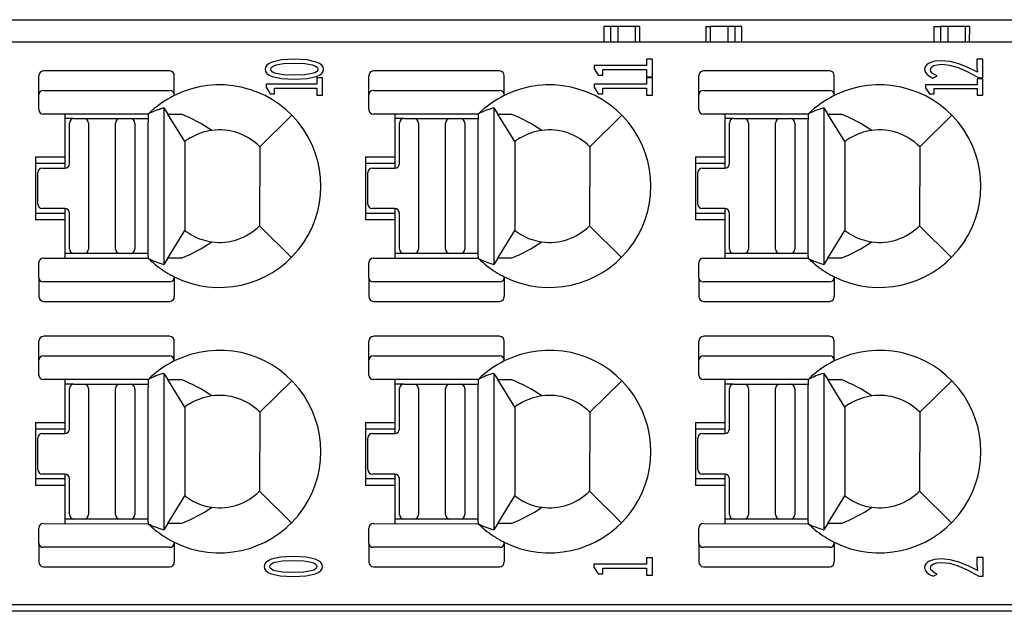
# Model space of a CAD drawing. Header units: millimetres. Extents: x 0 to 427, y 0 to 299.
# Tile 5 of 34: x 136 to 158, y 51 to 64. Entities that reach past the tile are written whole.
import ezdxf

# ---------------------------------------------------------------- set-up
doc = ezdxf.new("R2010")
doc.units = ezdxf.units.MM
doc.header["$MEASUREMENT"] = 0
doc.layers.add('Layer0000', color=7, linetype='Continuous', lineweight=25)
doc.layers.add('LAYER_1', color=7, linetype='Continuous')

msp = doc.modelspace()

# ---------------------------------------------------------------- linework, layer by layer
at = {"layer": 'Layer0000', "color": 7, "linetype": 'Continuous', "lineweight": 25}
for p, q in [((131.338, 64.077), (202.184, 64.077)), ((149.596, 63.927), (149.445, 63.927)), ((149.445, 63.927), (149.445, 63.577)), ((149.759, 63.927), (149.596, 63.927)), ((149.596, 63.927), (149.596, 63.577)), ((150.152, 63.927), (149.759, 63.927)), ((149.759, 63.927), (149.759, 63.577)), ((150.152, 63.577), (150.152, 63.927)), ((150.245, 63.927), (150.152, 63.927)), ((150.245, 63.577), (150.245, 63.927)), ((151.716, 63.927), (151.809, 63.927)), ((151.716, 63.927), (151.716, 63.577)), ((152.203, 63.927), (151.809, 63.927)), ((151.809, 63.927), (151.809, 63.577)), ((152.365, 63.927), (152.203, 63.927)), ((152.203, 63.927), (152.203, 63.577)), ((152.365, 63.577), (152.365, 63.927)), ((152.516, 63.927), (152.365, 63.927)), ((152.516, 63.577), (152.516, 63.927)), ((156.775, 63.927), (156.926, 63.927)), ((156.775, 63.927), (156.778, 63.577)), ((156.926, 63.927), (156.928, 63.577)), ((157.089, 63.927), (156.926, 63.927)), ((157.089, 63.927), (157.089, 63.577)), ((157.482, 63.927), (157.089, 63.927)), ((157.479, 63.577), (157.482, 63.927)), ((157.575, 63.927), (157.482, 63.927)), ((157.572, 63.577), (157.575, 63.927)), ((202.184, 63.577), (131.338, 63.577)), ((136.899, 62.413), (136.899, 62.829)), ((139.807, 62.939), (136.999, 62.939)), ((139.907, 62.413), (139.907, 62.829)), ((144.229, 62.413), (144.229, 62.829)), ((147.137, 62.939), (144.329, 62.939)), ((147.237, 62.413), (147.237, 62.829)), ((151.559, 62.413), (151.559, 62.829)), ((154.467, 62.939), (151.659, 62.939)), ((154.567, 62.413), (154.567, 62.829)), ((136.899, 62.077), (136.899, 62.413)), ((136.999, 62.504), (139.807, 62.504)), ((139.907, 62.413), (139.907, 62.392)), ((144.229, 62.077), (144.229, 62.413)), ((144.329, 62.504), (147.137, 62.504)), ((147.237, 62.413), (147.237, 62.392)), ((151.559, 62.077), (151.559, 62.413)), ((151.659, 62.504), (154.467, 62.504)), ((154.567, 62.413), (154.567, 62.392)), ((139.676, 62.115), (139.761, 61.978)), ((139.676, 62.115), (139.676, 58.639)), ((147.006, 62.115), (147.091, 61.978)), ((147.006, 62.115), (147.006, 58.639)), ((154.336, 62.115), (154.421, 61.978)), ((154.336, 62.115), (154.336, 58.639)), ((139.332, 61.98), (136.999, 61.977)), ((137.476, 61.977), (137.476, 61.027)), ((139.761, 61.978), (140.059, 61.978)), ((140.138, 61.368), (139.761, 61.978)), ((141.805, 61.252), (142.52, 61.951)), ((146.662, 61.98), (144.329, 61.977)), ((144.806, 61.977), (144.806, 61.027)), ((147.091, 61.978), (147.389, 61.978)), ((147.468, 61.368), (147.091, 61.978)), ((149.135, 61.252), (149.85, 61.951)), ((153.992, 61.98), (151.659, 61.977)), ((152.136, 61.977), (152.136, 61.027)), ((154.421, 61.978), (154.719, 61.978)), ((154.798, 61.368), (154.421, 61.978)), ((156.465, 61.252), (157.18, 61.951)), ((137.662, 61.877), (137.476, 61.877)), ((137.576, 60.878), (137.576, 61.778)), ((137.676, 61.878), (137.901, 61.878)), ((137.901, 61.878), (138.701, 61.878)), ((138.001, 61.778), (138.001, 58.978)), ((138.601, 58.978), (138.601, 61.778)), ((138.701, 61.878), (138.931, 61.878)), ((138.931, 61.878), (138.924, 61.878)), ((138.95, 61.878), (139.331, 61.878)), ((139.031, 61.778), (139.031, 58.978)), ((139.33, 58.818), (139.33, 61.777)), ((144.992, 61.877), (144.806, 61.877)), ((144.906, 60.878), (144.906, 61.778)), ((145.006, 61.878), (145.231, 61.878)), ((145.231, 61.878), (146.031, 61.878)), ((145.331, 61.778), (145.331, 58.978)), ((145.931, 58.978), (145.931, 61.778)), ((146.031, 61.878), (146.261, 61.878)), ((146.261, 61.878), (146.254, 61.878)), ((146.28, 61.878), (146.661, 61.878)), ((146.361, 61.778), (146.361, 58.978)), ((146.66, 58.818), (146.66, 61.777)), ((152.322, 61.877), (152.136, 61.877)), ((152.236, 60.878), (152.236, 61.778)), ((152.336, 61.878), (152.561, 61.878)), ((152.561, 61.878), (153.361, 61.878)), ((152.661, 61.778), (152.661, 58.978)), ((153.261, 58.978), (153.261, 61.778)), ((153.361, 61.878), (153.591, 61.878)), ((153.591, 61.878), (153.584, 61.878)), ((153.61, 61.878), (153.991, 61.878)), ((153.691, 61.778), (153.691, 58.978)), ((153.99, 58.818), (153.99, 61.777)), ((140.14, 61.365), (140.142, 59.393)), ((140.255, 61.44), (140.241, 61.44)), ((141.805, 61.252), (141.799, 59.497)), ((147.47, 61.365), (147.472, 59.393)), ((147.585, 61.44), (147.571, 61.44)), ((149.135, 61.252), (149.129, 59.497)), ((154.8, 61.365), (154.802, 59.393)), ((154.915, 61.44), (154.901, 61.44)), ((156.465, 61.252), (156.459, 59.497)), ((136.826, 61.027), (136.826, 59.627)), ((136.826, 61.027), (137.476, 61.027)), ((137.476, 61.027), (137.476, 60.877)), ((144.156, 61.027), (144.156, 59.627)), ((144.156, 61.027), (144.806, 61.027)), ((144.806, 61.027), (144.806, 60.877)), ((151.486, 61.027), (151.486, 59.627)), ((151.486, 61.027), (152.136, 61.027)), ((152.136, 61.027), (152.136, 60.877)), ((137.476, 60.877), (136.826, 60.877)), ((137.476, 60.877), (137.476, 60.778)), ((144.806, 60.877), (144.156, 60.877)), ((144.806, 60.877), (144.806, 60.778)), ((152.136, 60.877), (151.486, 60.877)), ((152.136, 60.877), (152.136, 60.778)), ((136.876, 59.978), (136.876, 60.678)), ((136.976, 60.778), (137.476, 60.778)), ((144.206, 59.978), (144.206, 60.678)), ((144.306, 60.778), (144.806, 60.778)), ((151.536, 59.978), (151.536, 60.678)), ((151.636, 60.778), (152.136, 60.778)), ((136.826, 59.777), (137.476, 59.777)), ((137.476, 59.878), (136.976, 59.878)), ((137.476, 59.878), (137.476, 59.777)), ((137.476, 59.777), (137.476, 59.627)), ((137.576, 58.978), (137.576, 59.778)), ((144.156, 59.777), (144.806, 59.777)), ((144.806, 59.878), (144.306, 59.878)), ((144.806, 59.878), (144.806, 59.777)), ((144.806, 59.777), (144.806, 59.627)), ((144.906, 58.978), (144.906, 59.778)), ((151.486, 59.777), (152.136, 59.777)), ((152.136, 59.878), (151.636, 59.878)), ((152.136, 59.878), (152.136, 59.777)), ((152.136, 59.777), (152.136, 59.627)), ((152.236, 58.978), (152.236, 59.778)), ((137.476, 59.627), (136.826, 59.627)), ((137.476, 59.627), (137.476, 58.777)), ((141.799, 59.497), (142.51, 58.793)), ((144.806, 59.627), (144.156, 59.627)), ((144.806, 59.627), (144.806, 58.777)), ((149.129, 59.497), (149.84, 58.793)), ((152.136, 59.627), (151.486, 59.627)), ((152.136, 59.627), (152.136, 58.777)), ((156.459, 59.497), (157.17, 58.793)), ((139.761, 58.776), (140.141, 59.391)), ((147.091, 58.776), (147.471, 59.391)), ((154.421, 58.776), (154.801, 59.391)), ((137.676, 58.878), (137.476, 58.878)), ((137.901, 58.878), (137.676, 58.878)), ((138.701, 58.878), (137.901, 58.878)), ((138.931, 58.878), (138.701, 58.878)), ((139.33, 58.878), (138.95, 58.878)), ((139.03, 58.97), (139.03, 58.972)), ((145.006, 58.878), (144.806, 58.878)), ((145.231, 58.878), (145.006, 58.878)), ((146.031, 58.878), (145.231, 58.878)), ((146.261, 58.878), (146.031, 58.878)), ((146.66, 58.878), (146.28, 58.878)), ((146.36, 58.97), (146.36, 58.972)), ((152.336, 58.878), (152.136, 58.878)), ((152.561, 58.878), (152.336, 58.878)), ((153.361, 58.878), (152.561, 58.878)), ((153.591, 58.878), (153.361, 58.878)), ((153.99, 58.878), (153.61, 58.878)), ((153.69, 58.97), (153.69, 58.972)), ((136.899, 58.341), (136.899, 58.677)), ((136.999, 58.777), (139.331, 58.775)), ((139.761, 58.776), (139.676, 58.639)), ((140.059, 58.776), (139.761, 58.776)), ((144.229, 58.341), (144.229, 58.677)), ((144.329, 58.777), (146.661, 58.775)), ((147.091, 58.776), (147.006, 58.639)), ((147.389, 58.776), (147.091, 58.776)), ((151.559, 58.341), (151.559, 58.677)), ((151.659, 58.777), (153.991, 58.775)), ((154.421, 58.776), (154.336, 58.639)), ((154.719, 58.776), (154.421, 58.776)), ((136.899, 58.341), (136.899, 57.925)), ((139.807, 58.25), (136.999, 58.25)), ((139.907, 58.362), (139.907, 58.341)), ((139.907, 58.341), (139.907, 57.925)), ((144.229, 58.341), (144.229, 57.925)), ((147.137, 58.25), (144.329, 58.25)), ((147.237, 58.362), (147.237, 58.341)), ((147.237, 58.341), (147.237, 57.925)), ((151.559, 58.341), (151.559, 57.925)), ((154.467, 58.25), (151.659, 58.25)), ((154.567, 58.362), (154.567, 58.341)), ((154.567, 58.341), (154.567, 57.925)), ((136.999, 57.815), (139.807, 57.815)), ((144.329, 57.815), (147.137, 57.815)), ((151.659, 57.815), (154.467, 57.815)), ((136.899, 56.513), (136.899, 56.929)), ((139.807, 57.039), (136.999, 57.039)), ((139.907, 56.513), (139.907, 56.929)), ((144.229, 56.513), (144.229, 56.929)), ((147.137, 57.039), (144.329, 57.039)), ((147.237, 56.513), (147.237, 56.929)), ((151.559, 56.513), (151.559, 56.929)), ((154.467, 57.039), (151.659, 57.039)), ((154.567, 56.513), (154.567, 56.929)), ((136.899, 56.177), (136.899, 56.513)), ((136.999, 56.604), (139.807, 56.604)), ((139.907, 56.513), (139.907, 56.492)), ((144.229, 56.177), (144.229, 56.513)), ((144.329, 56.604), (147.137, 56.604)), ((147.237, 56.513), (147.237, 56.492)), ((151.559, 56.177), (151.559, 56.513)), ((151.659, 56.604), (154.467, 56.604)), ((154.567, 56.513), (154.567, 56.492)), ((139.676, 56.215), (139.761, 56.078)), ((139.676, 56.215), (139.676, 52.739)), ((147.006, 56.215), (147.091, 56.078)), ((147.006, 56.215), (147.006, 52.739)), ((154.336, 56.215), (154.421, 56.078)), ((154.336, 56.215), (154.336, 52.739)), ((139.332, 56.08), (136.999, 56.077)), ((137.476, 56.077), (137.476, 55.127)), ((139.761, 56.078), (140.059, 56.078)), ((140.138, 55.468), (139.761, 56.078)), ((141.805, 55.352), (142.52, 56.051)), ((146.662, 56.08), (144.329, 56.077)), ((144.806, 56.077), (144.806, 55.127)), ((147.091, 56.078), (147.389, 56.078)), ((147.468, 55.468), (147.091, 56.078)), ((149.135, 55.352), (149.85, 56.051)), ((153.992, 56.08), (151.659, 56.077)), ((152.136, 56.077), (152.136, 55.127)), ((154.421, 56.078), (154.719, 56.078)), ((154.798, 55.468), (154.421, 56.078)), ((156.465, 55.352), (157.18, 56.051)), ((137.662, 55.977), (137.476, 55.977)), ((137.576, 54.978), (137.576, 55.878)), ((137.676, 55.978), (137.901, 55.978)), ((137.901, 55.978), (138.701, 55.978)), ((138.001, 55.878), (138.001, 53.078)), ((138.601, 53.078), (138.601, 55.878)), ((138.701, 55.978), (138.931, 55.978)), ((138.931, 55.978), (138.924, 55.978)), ((138.95, 55.978), (139.331, 55.978)), ((139.031, 55.878), (139.031, 53.078)), ((139.33, 52.918), (139.33, 55.877)), ((144.992, 55.977), (144.806, 55.977)), ((144.906, 54.978), (144.906, 55.878)), ((145.006, 55.978), (145.231, 55.978)), ((145.231, 55.978), (146.031, 55.978)), ((145.331, 55.878), (145.331, 53.078)), ((145.931, 53.078), (145.931, 55.878)), ((146.031, 55.978), (146.261, 55.978)), ((146.261, 55.978), (146.254, 55.978)), ((146.28, 55.978), (146.661, 55.978)), ((146.361, 55.878), (146.361, 53.078)), ((146.66, 52.918), (146.66, 55.877)), ((152.322, 55.977), (152.136, 55.977)), ((152.236, 54.978), (152.236, 55.878)), ((152.336, 55.978), (152.561, 55.978)), ((152.561, 55.978), (153.361, 55.978)), ((152.661, 55.878), (152.661, 53.078)), ((153.261, 53.078), (153.261, 55.878)), ((153.361, 55.978), (153.591, 55.978)), ((153.591, 55.978), (153.584, 55.978)), ((153.61, 55.978), (153.991, 55.978)), ((153.691, 55.878), (153.691, 53.078)), ((153.99, 52.918), (153.99, 55.877)), ((140.14, 55.465), (140.142, 53.493)), ((140.255, 55.54), (140.241, 55.54)), ((141.805, 55.352), (141.799, 53.597)), ((147.47, 55.465), (147.472, 53.493)), ((147.585, 55.54), (147.571, 55.54)), ((149.135, 55.352), (149.129, 53.597)), ((154.8, 55.465), (154.802, 53.493)), ((154.915, 55.54), (154.901, 55.54)), ((156.465, 55.352), (156.459, 53.597)), ((136.826, 55.127), (136.826, 53.727)), ((136.826, 55.127), (137.476, 55.127)), ((137.476, 55.127), (137.476, 54.977)), ((144.156, 55.127), (144.156, 53.727)), ((144.156, 55.127), (144.806, 55.127)), ((144.806, 55.127), (144.806, 54.977)), ((151.486, 55.127), (151.486, 53.727)), ((151.486, 55.127), (152.136, 55.127)), ((152.136, 55.127), (152.136, 54.977)), ((137.476, 54.977), (136.826, 54.977)), ((137.476, 54.977), (137.476, 54.878)), ((144.806, 54.977), (144.156, 54.977)), ((144.806, 54.977), (144.806, 54.878)), ((152.136, 54.977), (151.486, 54.977)), ((152.136, 54.977), (152.136, 54.878)), ((136.876, 54.078), (136.876, 54.778)), ((136.976, 54.878), (137.476, 54.878)), ((144.206, 54.078), (144.206, 54.778)), ((144.306, 54.878), (144.806, 54.878)), ((151.536, 54.078), (151.536, 54.778)), ((151.636, 54.878), (152.136, 54.878)), ((136.826, 53.877), (137.476, 53.877)), ((137.476, 53.978), (136.976, 53.978)), ((137.476, 53.978), (137.476, 53.877)), ((137.476, 53.877), (137.476, 53.727)), ((137.576, 53.078), (137.576, 53.878)), ((144.156, 53.877), (144.806, 53.877)), ((144.806, 53.978), (144.306, 53.978)), ((144.806, 53.978), (144.806, 53.877)), ((144.806, 53.877), (144.806, 53.727)), ((144.906, 53.078), (144.906, 53.878)), ((151.486, 53.877), (152.136, 53.877)), ((152.136, 53.978), (151.636, 53.978)), ((152.136, 53.978), (152.136, 53.877)), ((152.136, 53.877), (152.136, 53.727)), ((152.236, 53.078), (152.236, 53.878)), ((137.476, 53.727), (136.826, 53.727)), ((137.476, 53.727), (137.476, 52.877)), ((141.799, 53.597), (142.51, 52.893)), ((144.806, 53.727), (144.156, 53.727)), ((144.806, 53.727), (144.806, 52.877)), ((149.129, 53.597), (149.84, 52.893)), ((152.136, 53.727), (151.486, 53.727)), ((152.136, 53.727), (152.136, 52.877)), ((156.459, 53.597), (157.17, 52.893)), ((139.761, 52.876), (140.141, 53.491)), ((147.091, 52.876), (147.471, 53.491)), ((154.421, 52.876), (154.801, 53.491)), ((137.676, 52.978), (137.476, 52.978)), ((137.901, 52.978), (137.676, 52.978)), ((138.701, 52.978), (137.901, 52.978)), ((138.931, 52.978), (138.701, 52.978)), ((139.33, 52.978), (138.95, 52.978)), ((139.03, 53.07), (139.03, 53.072)), ((145.006, 52.978), (144.806, 52.978)), ((145.231, 52.978), (145.006, 52.978)), ((146.031, 52.978), (145.231, 52.978)), ((146.261, 52.978), (146.031, 52.978)), ((146.66, 52.978), (146.28, 52.978)), ((146.36, 53.07), (146.36, 53.072)), ((152.336, 52.978), (152.136, 52.978)), ((152.561, 52.978), (152.336, 52.978)), ((153.361, 52.978), (152.561, 52.978)), ((153.591, 52.978), (153.361, 52.978)), ((153.99, 52.978), (153.61, 52.978)), ((153.69, 53.07), (153.69, 53.072)), ((136.899, 52.441), (136.899, 52.777)), ((136.999, 52.877), (139.331, 52.875)), ((139.761, 52.876), (139.676, 52.739)), ((140.059, 52.876), (139.761, 52.876)), ((144.229, 52.441), (144.229, 52.777)), ((144.329, 52.877), (146.661, 52.875)), ((147.091, 52.876), (147.006, 52.739)), ((147.389, 52.876), (147.091, 52.876)), ((151.559, 52.441), (151.559, 52.777)), ((151.659, 52.877), (153.991, 52.875)), ((154.421, 52.876), (154.336, 52.739)), ((154.719, 52.876), (154.421, 52.876)), ((136.899, 52.441), (136.899, 52.025)), ((139.807, 52.35), (136.999, 52.35)), ((139.907, 52.462), (139.907, 52.441)), ((139.907, 52.441), (139.907, 52.025)), ((144.229, 52.441), (144.229, 52.025)), ((147.137, 52.35), (144.329, 52.35)), ((147.237, 52.462), (147.237, 52.441)), ((147.237, 52.441), (147.237, 52.025)), ((151.559, 52.441), (151.559, 52.025)), ((154.467, 52.35), (151.659, 52.35)), ((154.567, 52.462), (154.567, 52.441)), ((154.567, 52.441), (154.567, 52.025)), ((136.999, 51.915), (139.807, 51.915)), ((144.329, 51.915), (147.137, 51.915)), ((151.659, 51.915), (154.467, 51.915)), ((131.338, 51.077), (202.184, 51.077)), ((184.97, 50.927), (132.143, 50.927))]:
    msp.add_line(p, q, dxfattribs=at)
for centre, radius, start, end in [((137.004, 62.834), 0.105, 92.8781, 182.6522), ((139.802, 62.834), 0.105, 357.5855, 87.1293), ((144.334, 62.834), 0.105, 92.8781, 182.6522), ((147.132, 62.834), 0.105, 357.5855, 87.1293), ((151.664, 62.834), 0.105, 92.8781, 182.6522), ((154.462, 62.834), 0.105, 357.5855, 87.1293), ((140.912, 60.377), 2.251, 243.496, 116.5066), ((148.242, 60.377), 2.251, 243.496, 116.5066), ((155.572, 60.377), 2.251, 243.496, 116.5066), ((136.994, 62.408), 0.0957, 87.3682, 177.1008), ((140.91, 60.372), 2.255, 116.4152, 134.4365), ((139.812, 62.408), 0.0957, 2.8992, 92.6318), ((144.324, 62.408), 0.0957, 87.3682, 177.1008), ((148.24, 60.372), 2.255, 116.4152, 134.4365), ((147.142, 62.408), 0.0957, 2.8992, 92.6318), ((151.654, 62.408), 0.0957, 87.3682, 177.1008), ((155.57, 60.372), 2.255, 116.4152, 134.4365), ((154.472, 62.408), 0.0957, 2.8992, 92.6318), ((140.089, 60.529), 1.639, 104.5895, 117.5145), ((147.419, 60.529), 1.639, 104.5895, 117.5145), ((154.749, 60.529), 1.639, 104.5895, 117.5145), ((136.999, 62.077), 0.1, 180, 270), ((138.767, 58.735), 3.491, 55.5897, 68.271), ((144.329, 62.077), 0.1, 180, 270), ((146.097, 58.735), 3.491, 55.5897, 68.271), ((151.659, 62.077), 0.1, 180, 270), ((153.427, 58.735), 3.491, 55.5897, 68.271), ((137.676, 61.778), 0.1, 90, 180), ((137.901, 61.778), 0.1, 0, 90), ((138.701, 61.778), 0.1, 90, 180), ((138.931, 61.778), 0.1, 0, 90), ((145.006, 61.778), 0.1, 90, 180), ((145.231, 61.778), 0.1, 0, 90), ((146.031, 61.778), 0.1, 90, 180), ((146.261, 61.778), 0.1, 0, 90), ((152.336, 61.778), 0.1, 90, 180), ((152.561, 61.778), 0.1, 0, 90), ((153.361, 61.778), 0.1, 90, 180), ((153.591, 61.778), 0.1, 0, 90), ((140.912, 60.377), 1.25, 97.9308, 121.7025), ((140.912, 60.377), 1.25, 44.4046, 97.9308), ((148.242, 60.377), 1.25, 97.9308, 121.7025), ((148.242, 60.377), 1.25, 44.4046, 97.9308), ((155.572, 60.377), 1.25, 97.9308, 121.7025), ((155.572, 60.377), 1.25, 44.4046, 97.9308), ((140.912, 60.377), 1.257, 122.2482, 128.0262), ((148.242, 60.377), 1.257, 122.2482, 128.0262), ((155.572, 60.377), 1.257, 122.2482, 128.0262), ((137.476, 60.878), 0.1, 270, 0), ((144.806, 60.878), 0.1, 270, 0), ((152.136, 60.878), 0.1, 270, 0), ((136.976, 60.678), 0.1, 90, 180), ((144.306, 60.678), 0.1, 90, 180), ((151.636, 60.678), 0.1, 90, 180), ((136.976, 59.978), 0.1, 180, 270), ((144.306, 59.978), 0.1, 180, 270), ((151.636, 59.978), 0.1, 180, 270), ((137.476, 59.778), 0.1, 0, 90), ((144.806, 59.778), 0.1, 0, 90), ((152.136, 59.778), 0.1, 0, 90), ((140.912, 60.377), 1.25, 262.069, 315.2375), ((148.242, 60.377), 1.25, 262.069, 315.2375), ((155.572, 60.377), 1.25, 262.069, 315.2375), ((140.912, 60.377), 1.25, 231.9545, 241.6424), ((140.912, 60.377), 1.25, 241.6424, 262.069), ((148.242, 60.377), 1.25, 231.9545, 241.6424), ((148.242, 60.377), 1.25, 241.6424, 262.069), ((155.572, 60.377), 1.25, 231.9545, 241.6424), ((155.572, 60.377), 1.25, 241.6424, 262.069), ((138.77, 62.014), 3.485, 291.7076, 304.4163), ((146.1, 62.014), 3.485, 291.7076, 304.4163), ((153.43, 62.014), 3.485, 291.7076, 304.4163), ((137.676, 58.978), 0.1, 180, 270), ((137.901, 58.978), 0.1, 270, 0), ((138.701, 58.978), 0.1, 180, 270), ((138.925, 58.817), 0.0604, 90.5429, 91.1935), ((138.931, 58.978), 0.1, 270, 0), ((145.006, 58.978), 0.1, 180, 270), ((145.231, 58.978), 0.1, 270, 0), ((146.031, 58.978), 0.1, 180, 270), ((146.255, 58.817), 0.0604, 90.5429, 91.1935), ((146.261, 58.978), 0.1, 270, 0), ((152.336, 58.978), 0.1, 180, 270), ((152.561, 58.978), 0.1, 270, 0), ((153.361, 58.978), 0.1, 180, 270), ((153.585, 58.817), 0.0604, 90.5429, 91.1935), ((153.591, 58.978), 0.1, 270, 0), ((136.999, 58.677), 0.1, 90, 180), ((139.139, 58.79), 0.193, 355.4485, 8.3508), ((140.91, 60.381), 2.254, 225.4868, 229.1091), ((140.076, 60.184), 1.596, 242.2936, 255.494), ((140.91, 60.381), 2.254, 229.1091, 240.6981), ((144.329, 58.677), 0.1, 90, 180), ((146.469, 58.79), 0.193, 355.4485, 8.3508), ((148.24, 60.381), 2.254, 225.4868, 229.1091), ((147.406, 60.184), 1.596, 242.2936, 255.494), ((148.24, 60.381), 2.254, 229.1091, 240.6981), ((151.659, 58.677), 0.1, 90, 180), ((153.799, 58.79), 0.193, 355.4485, 8.3508), ((155.57, 60.381), 2.254, 225.4868, 229.1091), ((154.736, 60.184), 1.596, 242.2936, 255.494), ((155.57, 60.381), 2.254, 229.1091, 240.6981), ((140.91, 60.381), 2.254, 240.6981, 243.5741), ((148.24, 60.381), 2.254, 240.6981, 243.5741), ((155.57, 60.381), 2.254, 240.6981, 243.5741), ((136.994, 58.346), 0.0957, 182.8992, 272.6318), ((139.812, 58.346), 0.0957, 267.3682, 357.1008), ((144.324, 58.346), 0.0957, 182.8992, 272.6318), ((147.142, 58.346), 0.0957, 267.3682, 357.1008), ((151.654, 58.346), 0.0957, 182.8992, 272.6318), ((154.472, 58.346), 0.0957, 267.3682, 357.1008), ((137.004, 57.92), 0.105, 177.3478, 267.1221), ((139.802, 57.92), 0.105, 272.8707, 2.4145), ((144.334, 57.92), 0.105, 177.3478, 267.1221), ((147.132, 57.92), 0.105, 272.8707, 2.4145), ((151.664, 57.92), 0.105, 177.3478, 267.1221), ((154.462, 57.92), 0.105, 272.8707, 2.4145), ((137.004, 56.934), 0.105, 92.8781, 182.6522), ((139.802, 56.934), 0.105, 357.5855, 87.1293), ((144.334, 56.934), 0.105, 92.8781, 182.6522), ((147.132, 56.934), 0.105, 357.5855, 87.1293), ((151.664, 56.934), 0.105, 92.8781, 182.6522), ((154.462, 56.934), 0.105, 357.5855, 87.1293), ((140.912, 54.477), 2.251, 243.496, 116.5066), ((148.242, 54.477), 2.251, 243.496, 116.5066), ((155.572, 54.477), 2.251, 243.496, 116.5066), ((136.994, 56.508), 0.0957, 87.3682, 177.1008), ((140.91, 54.472), 2.255, 116.4152, 134.4365), ((139.812, 56.508), 0.0957, 2.8992, 92.6318), ((144.324, 56.508), 0.0957, 87.3682, 177.1008), ((148.24, 54.472), 2.255, 116.4152, 134.4365), ((147.142, 56.508), 0.0957, 2.8992, 92.6318), ((151.654, 56.508), 0.0957, 87.3682, 177.1008), ((155.57, 54.472), 2.255, 116.4152, 134.4365), ((154.472, 56.508), 0.0957, 2.8992, 92.6318), ((140.089, 54.629), 1.639, 104.5895, 117.5145), ((147.419, 54.629), 1.639, 104.5895, 117.5145), ((154.749, 54.629), 1.639, 104.5895, 117.5145), ((136.999, 56.177), 0.1, 180, 270), ((138.767, 52.835), 3.491, 55.5897, 68.271), ((144.329, 56.177), 0.1, 180, 270), ((146.097, 52.835), 3.491, 55.5897, 68.271), ((151.659, 56.177), 0.1, 180, 270), ((153.427, 52.835), 3.491, 55.5897, 68.271), ((137.676, 55.878), 0.1, 90, 180), ((137.901, 55.878), 0.1, 0, 90), ((138.701, 55.878), 0.1, 90, 180), ((138.931, 55.878), 0.1, 0, 90), ((145.006, 55.878), 0.1, 90, 180), ((145.231, 55.878), 0.1, 0, 90), ((146.031, 55.878), 0.1, 90, 180), ((146.261, 55.878), 0.1, 0, 90), ((152.336, 55.878), 0.1, 90, 180), ((152.561, 55.878), 0.1, 0, 90), ((153.361, 55.878), 0.1, 90, 180), ((153.591, 55.878), 0.1, 0, 90), ((140.912, 54.477), 1.25, 97.9308, 121.7025), ((140.912, 54.477), 1.25, 44.4046, 97.9308), ((148.242, 54.477), 1.25, 97.9308, 121.7025), ((148.242, 54.477), 1.25, 44.4046, 97.9308), ((155.572, 54.477), 1.25, 97.9308, 121.7025), ((155.572, 54.477), 1.25, 44.4046, 97.9308), ((140.912, 54.477), 1.257, 122.2482, 128.0262), ((148.242, 54.477), 1.257, 122.2482, 128.0262), ((155.572, 54.477), 1.257, 122.2482, 128.0262), ((137.476, 54.978), 0.1, 270, 0), ((144.806, 54.978), 0.1, 270, 0), ((152.136, 54.978), 0.1, 270, 0), ((136.976, 54.778), 0.1, 90, 180), ((144.306, 54.778), 0.1, 90, 180), ((151.636, 54.778), 0.1, 90, 180), ((136.976, 54.078), 0.1, 180, 270), ((144.306, 54.078), 0.1, 180, 270), ((151.636, 54.078), 0.1, 180, 270), ((137.476, 53.878), 0.1, 0, 90), ((144.806, 53.878), 0.1, 0, 90), ((152.136, 53.878), 0.1, 0, 90), ((140.912, 54.477), 1.25, 262.069, 315.2375), ((148.242, 54.477), 1.25, 262.069, 315.2375), ((155.572, 54.477), 1.25, 262.069, 315.2375), ((140.912, 54.477), 1.25, 231.9545, 241.6424), ((140.912, 54.477), 1.25, 241.6424, 262.069), ((148.242, 54.477), 1.25, 231.9545, 241.6424), ((148.242, 54.477), 1.25, 241.6424, 262.069), ((155.572, 54.477), 1.25, 231.9545, 241.6424), ((155.572, 54.477), 1.25, 241.6424, 262.069), ((138.77, 56.114), 3.485, 291.7076, 304.4163), ((146.1, 56.114), 3.485, 291.7076, 304.4163), ((153.43, 56.114), 3.485, 291.7076, 304.4163), ((137.676, 53.078), 0.1, 180, 270), ((137.901, 53.078), 0.1, 270, 0), ((138.701, 53.078), 0.1, 180, 270), ((138.925, 52.917), 0.0604, 90.5429, 91.1935), ((138.931, 53.078), 0.1, 270, 0), ((145.006, 53.078), 0.1, 180, 270), ((145.231, 53.078), 0.1, 270, 0), ((146.031, 53.078), 0.1, 180, 270), ((146.255, 52.917), 0.0604, 90.5429, 91.1935), ((146.261, 53.078), 0.1, 270, 0), ((152.336, 53.078), 0.1, 180, 270), ((152.561, 53.078), 0.1, 270, 0), ((153.361, 53.078), 0.1, 180, 270), ((153.585, 52.917), 0.0604, 90.5429, 91.1935), ((153.591, 53.078), 0.1, 270, 0), ((136.999, 52.777), 0.1, 90, 180), ((139.139, 52.89), 0.193, 355.4485, 8.3508), ((140.91, 54.481), 2.254, 225.4868, 229.1091), ((140.076, 54.284), 1.596, 242.2936, 255.494), ((140.91, 54.481), 2.254, 229.1091, 240.6981), ((144.329, 52.777), 0.1, 90, 180), ((146.469, 52.89), 0.193, 355.4485, 8.3508), ((148.24, 54.481), 2.254, 225.4868, 229.1091), ((147.406, 54.284), 1.596, 242.2936, 255.494), ((148.24, 54.481), 2.254, 229.1091, 240.6981), ((151.659, 52.777), 0.1, 90, 180), ((153.799, 52.89), 0.193, 355.4485, 8.3508), ((155.57, 54.481), 2.254, 225.4868, 229.1091), ((154.736, 54.284), 1.596, 242.2936, 255.494), ((155.57, 54.481), 2.254, 229.1091, 240.6981), ((140.91, 54.481), 2.254, 240.6981, 243.5741), ((148.24, 54.481), 2.254, 240.6981, 243.5741), ((155.57, 54.481), 2.254, 240.6981, 243.5741), ((136.994, 52.446), 0.0957, 182.8992, 272.6318), ((139.812, 52.446), 0.0957, 267.3682, 357.1008), ((144.324, 52.446), 0.0957, 182.8992, 272.6318), ((147.142, 52.446), 0.0957, 267.3682, 357.1008), ((151.654, 52.446), 0.0957, 182.8992, 272.6318), ((154.472, 52.446), 0.0957, 267.3682, 357.1008), ((137.004, 52.02), 0.105, 177.3478, 267.1221), ((139.802, 52.02), 0.105, 272.8707, 2.4145), ((144.334, 52.02), 0.105, 177.3478, 267.1221), ((147.132, 52.02), 0.105, 272.8707, 2.4145), ((151.664, 52.02), 0.105, 177.3478, 267.1221), ((154.462, 52.02), 0.105, 272.8707, 2.4145)]:
    msp.add_arc(centre, radius, start, end, dxfattribs=at)
for points in [[(139.33, 61.777), (139.33, 61.845), (139.332, 61.914), (139.332, 61.982)], [(146.66, 61.777), (146.66, 61.845), (146.662, 61.914), (146.662, 61.982)], [(153.99, 61.777), (153.99, 61.845), (153.992, 61.914), (153.992, 61.982)], [(139.33, 55.877), (139.33, 55.945), (139.332, 56.014), (139.332, 56.082)], [(146.66, 55.877), (146.66, 55.945), (146.662, 56.014), (146.662, 56.082)], [(153.99, 55.877), (153.99, 55.945), (153.992, 56.014), (153.992, 56.082)]]:
    msp.add_open_spline(points, degree=3, dxfattribs=at)
at = {"layer": 'LAYER_1'}
for points in [[(143.224, 62.976), (143.214, 63.024), (143.183, 63.067), (143.132, 63.104), (143.061, 63.136), (142.857, 63.181), (142.57, 63.196), (142.286, 63.181), (142.084, 63.136), (142.014, 63.104), (141.964, 63.067), (141.934, 63.024), (141.924, 62.976), (141.934, 62.927), (141.964, 62.884), (142.013, 62.846), (142.084, 62.814), (142.285, 62.77), (142.57, 62.755), (142.857, 62.77), (143.061, 62.814), (143.132, 62.846), (143.183, 62.884), (143.214, 62.927), (143.224, 62.976)], [(143.099, 62.976), (143.091, 62.947), (143.068, 62.92), (143.029, 62.897), (142.973, 62.878), (142.809, 62.85), (142.57, 62.841), (142.335, 62.85), (142.173, 62.878), (142.118, 62.897), (142.08, 62.92), (142.058, 62.947), (142.05, 62.976), (142.058, 63.005), (142.08, 63.031), (142.118, 63.053), (142.173, 63.073), (142.335, 63.1), (142.57, 63.11), (142.809, 63.1), (142.973, 63.073), (143.029, 63.053), (143.068, 63.031), (143.091, 63.005), (143.099, 62.976)], [(150.53, 62.81), (150.53, 63.196), (150.395, 63.196), (150.395, 63.055), (149.23, 63.055), (149.23, 62.987), (149.322, 62.841), (149.425, 62.841), (149.425, 62.966), (150.395, 62.966), (150.395, 62.81), (150.53, 62.81)], [(157.87, 62.782), (157.87, 63.197), (157.733, 63.197), (157.733, 63.015), (157.745, 62.907), (157.536, 63.012), (157.335, 63.094), (157.14, 63.146), (156.948, 63.165), (156.793, 63.152), (156.673, 63.113), (156.63, 63.086), (156.597, 63.053), (156.577, 63.015), (156.57, 62.973), (156.584, 62.915), (156.622, 62.865), (156.681, 62.82), (156.758, 62.779), (156.849, 62.826), (156.79, 62.855), (156.743, 62.888), (156.712, 62.924), (156.701, 62.963), (156.72, 63.017), (156.772, 63.055), (156.852, 63.077), (156.953, 63.085), (157.125, 63.067), (157.316, 63.011), (157.531, 62.917), (157.776, 62.782), (157.87, 62.782)], [(143.202, 62.396), (143.202, 62.784), (143.072, 62.784), (143.072, 62.642), (141.948, 62.642), (141.948, 62.575), (142.037, 62.428), (142.136, 62.428), (142.136, 62.554), (143.072, 62.554), (143.072, 62.396), (143.202, 62.396)], [(150.53, 62.396), (150.53, 62.782), (150.395, 62.782), (150.395, 62.641), (149.23, 62.641), (149.23, 62.574), (149.322, 62.428), (149.425, 62.428), (149.425, 62.552), (150.395, 62.552), (150.395, 62.396), (150.53, 62.396)], [(157.87, 62.397), (157.87, 62.759), (157.738, 62.759), (157.738, 62.627), (156.595, 62.627), (156.595, 62.564), (156.685, 62.427), (156.786, 62.427), (156.786, 62.544), (157.738, 62.544), (157.738, 62.397), (157.87, 62.397)], [(143.201, 51.923), (143.19, 51.971), (143.16, 52.014), (143.109, 52.052), (143.038, 52.084), (142.833, 52.128), (142.547, 52.144), (142.263, 52.128), (142.061, 52.084), (141.991, 52.052), (141.941, 52.014), (141.911, 51.971), (141.901, 51.923), (141.911, 51.875), (141.94, 51.831), (141.99, 51.793), (142.06, 51.762), (142.262, 51.717), (142.547, 51.702), (142.833, 51.717), (143.038, 51.762), (143.109, 51.793), (143.16, 51.831), (143.19, 51.875), (143.201, 51.923)], [(143.076, 51.923), (143.068, 51.894), (143.045, 51.868), (143.006, 51.845), (142.95, 51.825), (142.786, 51.797), (142.547, 51.788), (142.312, 51.797), (142.15, 51.825), (142.095, 51.845), (142.057, 51.868), (142.035, 51.894), (142.027, 51.923), (142.035, 51.952), (142.057, 51.978), (142.095, 52.001), (142.15, 52.02), (142.312, 52.048), (142.547, 52.058), (142.786, 52.048), (142.95, 52.02), (143.006, 52.001), (143.045, 51.978), (143.068, 51.952), (143.076, 51.923)], [(150.529, 51.728), (150.529, 52.114), (150.394, 52.114), (150.394, 51.973), (149.229, 51.973), (149.229, 51.905), (149.321, 51.759), (149.424, 51.759), (149.424, 51.884), (150.394, 51.884), (150.394, 51.728), (150.529, 51.728)], [(157.872, 51.71), (157.872, 52.125), (157.734, 52.125), (157.734, 51.942), (157.746, 51.834), (157.538, 51.94), (157.337, 52.021), (157.141, 52.074), (156.949, 52.093), (156.794, 52.079), (156.675, 52.041), (156.631, 52.013), (156.599, 51.981), (156.578, 51.943), (156.572, 51.901), (156.585, 51.843), (156.623, 51.792), (156.682, 51.748), (156.76, 51.706), (156.85, 51.754), (156.792, 51.783), (156.745, 51.816), (156.714, 51.852), (156.702, 51.891), (156.721, 51.944), (156.774, 51.982), (156.853, 52.005), (156.954, 52.013), (157.126, 51.994), (157.317, 51.939), (157.532, 51.844), (157.778, 51.71), (157.872, 51.71)]]:
    msp.add_lwpolyline(points, close=True, dxfattribs=at)

doc.saveas('drawing.dxf')
